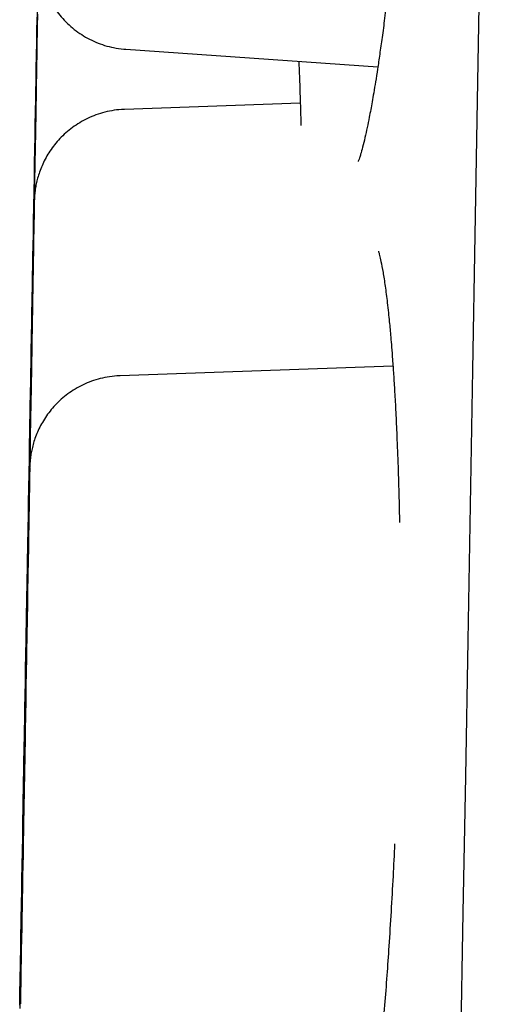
# Model space of a CAD drawing. Header units: millimetres. Extents: x 8 to 677, y 12 to 772.
# Tile 46 of 77: x 135.37 to 136.89, y 754.72 to 757.87. Entities that reach past the tile are written whole.
import ezdxf

# ---------------------------------------------------------------- set-up
doc = ezdxf.new("R2010")
doc.units = ezdxf.units.MM

msp = doc.modelspace()

# ---------------------------------------------------------------- linework, layer by layer
at = {"color": 7, "linetype": 'Continuous', "lineweight": 30}
for p, q in [((135.7103, 757.777), (136.5183, 757.7205)), ((136.2697, 757.6041), (135.7067, 757.5844)), ((136.5668, 756.7613), (135.6921, 756.7308))]:
    msp.add_line(p, q, dxfattribs=at)
at = {"color": 7, "linetype": 'Continuous', "lineweight": 30, "flags": 128}
for points in [[(136.8949, 760.952), (136.8878, 760.5468), (136.8807, 760.1375), (136.8735, 759.7244), (136.8662, 759.3077), (136.8589, 758.8878), (136.8515, 758.465), (136.8441, 758.0394), (136.8366, 757.6116), (136.8291, 757.1816), (136.8216, 756.7498), (136.814, 756.3166), (136.8065, 755.8821), (136.7989, 755.4468), (136.7912, 755.0109), (136.7836, 754.5746)], [(135.4163, 757.2573), (135.4173, 757.3135), (135.4183, 757.3693), (135.4192, 757.4247), (135.4202, 757.4793), (135.4211, 757.5329), (135.422, 757.5853), (135.4229, 757.6363), (135.4238, 757.6856), (135.4246, 757.7331), (135.4254, 757.7784), (135.4261, 757.8215), (135.4268, 757.8622), (135.4275, 757.9002)], [(135.4268, 757.8953), (135.4262, 757.8621), (135.4256, 757.8261), (135.4249, 757.7873), (135.4242, 757.7459), (135.4234, 757.7021), (135.4226, 757.6561), (135.4217, 757.6081), (135.4209, 757.5583), (135.42, 757.5069), (135.419, 757.4541), (135.4181, 757.4001), (135.4171, 757.3453), (135.4162, 757.2897), (135.4152, 757.2338), (135.4142, 757.1776), (135.4132, 757.1214), (135.4123, 757.0655), (135.4113, 757.0102), (135.4103, 756.9556), (135.4094, 756.902), (135.4085, 756.8495), (135.4076, 756.7986), (135.4068, 756.7493), (135.4059, 756.7018), (135.4051, 756.6565), (135.4044, 756.6134), (135.4037, 756.5727), (135.403, 756.5347), (135.4024, 756.4995), (135.4018, 756.4672), (135.4013, 756.438), (135.4009, 756.4119), (135.4005, 756.3892), (135.4002, 756.3699), (135.3999, 756.3542), (135.3997, 756.3419), (135.3995, 756.3333), (135.3995, 756.3283), (135.3994, 756.327)], [(135.3994, 756.327), (135.3995, 756.3294), (135.3996, 756.3355), (135.3998, 756.3451), (135.4, 756.3584), (135.4003, 756.3753), (135.4007, 756.3956), (135.4011, 756.4193), (135.4016, 756.4462), (135.4021, 756.4764), (135.4027, 756.5095), (135.4033, 756.5456), (135.404, 756.5844), (135.4047, 756.6258), (135.4055, 756.6696), (135.4063, 756.7156), (135.4071, 756.7636), (135.408, 756.8134), (135.4089, 756.8648), (135.4098, 756.9176), (135.4108, 756.9715), (135.4117, 757.0264), (135.4127, 757.0819), (135.4137, 757.1379), (135.4147, 757.1941), (135.4156, 757.2503), (135.4166, 757.3061), (135.4176, 757.3615), (135.4185, 757.4161), (135.4195, 757.4697), (135.4204, 757.5221), (135.4213, 757.5731), (135.4221, 757.6224), (135.4229, 757.6698), (135.4237, 757.7152), (135.4245, 757.7583), (135.4252, 757.799), (135.4258, 757.837), (135.4265, 757.8722)], [(135.4272, 757.8893), (135.4265, 757.8505), (135.4258, 757.8091), (135.425, 757.7653), (135.4242, 757.7193), (135.4234, 757.6713), (135.4225, 757.6215), (135.4216, 757.5701), (135.4207, 757.5173), (135.4198, 757.4633), (135.4188, 757.4085), (135.4178, 757.3529), (135.4169, 757.297), (135.4159, 757.2408), (135.4149, 757.1846), (135.4139, 757.1288), (135.413, 757.0734), (135.412, 757.0188), (135.4111, 756.9652), (135.4102, 756.9128), (135.4093, 756.8618), (135.4084, 756.8125), (135.4076, 756.765), (135.4068, 756.7197), (135.406, 756.6766), (135.4053, 756.6359), (135.4047, 756.5979), (135.4041, 756.5627), (135.4035, 756.5304), (135.403, 756.5012), (135.4025, 756.4751), (135.4022, 756.4524), (135.4018, 756.4332), (135.4016, 756.4174), (135.4013, 756.4051), (135.4012, 756.3965), (135.4011, 756.3915), (135.4011, 756.3902)], [(135.4159, 757.2431), (135.4168, 757.2907), (135.4176, 757.3379), (135.4184, 757.3846), (135.4192, 757.4305), (135.42, 757.4754), (135.4208, 757.5188), (135.4215, 757.5606), (135.4222, 757.6006), (135.4228, 757.6384), (135.4235, 757.6739), (135.424, 757.7069), (135.4246, 757.7371), (135.4251, 757.7643), (135.4255, 757.7885), (135.4259, 757.8094), (135.4262, 757.827), (135.4264, 757.841), (135.4266, 757.8515), (135.4267, 757.8584), (135.4268, 757.8616), (135.4268, 757.8612), (135.4267, 757.857), (135.4266, 757.8492), (135.4264, 757.8378), (135.4261, 757.8229), (135.4258, 757.8045), (135.4254, 757.7827), (135.425, 757.7578), (135.4245, 757.7297), (135.424, 757.6988), (135.4234, 757.6652), (135.4228, 757.6291), (135.4221, 757.5907), (135.4214, 757.5503), (135.4207, 757.508), (135.4199, 757.4642), (135.4191, 757.4191), (135.4183, 757.3729), (135.4175, 757.3261), (135.4167, 757.2787), (135.4158, 757.2312), (135.415, 757.1838), (135.4142, 757.1367), (135.4134, 757.0904), (135.4126, 757.045), (135.4118, 757.0008), (135.4111, 756.9582), (135.4103, 756.9172), (135.4097, 756.8783), (135.409, 756.8416), (135.4084, 756.8073), (135.4079, 756.7758), (135.4074, 756.747), (135.4069, 756.7213), (135.4065, 756.6987), (135.4062, 756.6795), (135.4059, 756.6637), (135.4057, 756.6514), (135.4055, 756.6427), (135.4054, 756.6376), (135.4054, 756.6362), (135.4054, 756.6385), (135.4055, 756.6445), (135.4057, 756.6541), (135.4059, 756.6673), (135.4062, 756.684), (135.4066, 756.7041), (135.407, 756.7275), (135.4074, 756.754), (135.4079, 756.7834), (135.4085, 756.8157), (135.4091, 756.8506), (135.4097, 756.8879), (135.4104, 756.9274), (135.4112, 756.9687), (135.4119, 757.0118), (135.4127, 757.0563), (135.4135, 757.102), (135.4143, 757.1485), (135.4151, 757.1957), (135.4159, 757.2431)], [(135.4143, 757.1799), (135.4151, 757.2274), (135.4159, 757.2747), (135.4168, 757.3214), (135.4176, 757.3673), (135.4183, 757.4121), (135.4191, 757.4556), (135.4198, 757.4974), (135.4205, 757.5374), (135.4212, 757.5752), (135.4218, 757.6107), (135.4224, 757.6437), (135.4229, 757.6739), (135.4234, 757.7011), (135.4238, 757.7253), (135.4242, 757.7462), (135.4245, 757.7637), (135.4248, 757.7778), (135.4249, 757.7883), (135.4251, 757.7952), (135.4251, 757.7984), (135.4251, 757.798), (135.4251, 757.7938), (135.4249, 757.786), (135.4247, 757.7746), (135.4245, 757.7597), (135.4242, 757.7412), (135.4238, 757.7195), (135.4233, 757.6946), (135.4229, 757.6665), (135.4223, 757.6356), (135.4217, 757.602), (135.4211, 757.5659), (135.4204, 757.5275), (135.4197, 757.4871), (135.419, 757.4448), (135.4182, 757.401), (135.4175, 757.3559), (135.4166, 757.3097), (135.4158, 757.2628), (135.415, 757.2155), (135.4142, 757.168), (135.4133, 757.1206), (135.4125, 757.0735), (135.4117, 757.0272), (135.4109, 756.9818), (135.4101, 756.9376), (135.4094, 756.8949), (135.4087, 756.854), (135.408, 756.8151), (135.4074, 756.7784), (135.4068, 756.7441), (135.4062, 756.7125), (135.4057, 756.6838), (135.4052, 756.6581), (135.4048, 756.6355), (135.4045, 756.6163), (135.4042, 756.6005), (135.404, 756.5882), (135.4039, 756.5795), (135.4038, 756.5744), (135.4037, 756.573), (135.4038, 756.5753), (135.4039, 756.5813), (135.404, 756.5909), (135.4043, 756.6041), (135.4046, 756.6208), (135.4049, 756.6409), (135.4053, 756.6643), (135.4058, 756.6908), (135.4063, 756.7202), (135.4068, 756.7525), (135.4074, 756.7874), (135.4081, 756.8247), (135.4088, 756.8641), (135.4095, 756.9055), (135.4102, 756.9486), (135.411, 756.9931), (135.4118, 757.0388), (135.4126, 757.0853), (135.4135, 757.1325), (135.4143, 757.1799)], [(135.3872, 755.5722), (135.3872, 755.5746), (135.3873, 755.5806), (135.3875, 755.5903), (135.3878, 755.6036), (135.3881, 755.6204), (135.3884, 755.6407), (135.3888, 755.6644), (135.3893, 755.6914), (135.3898, 755.7215), (135.3904, 755.7547), (135.3911, 755.7908), (135.3917, 755.8296), (135.3925, 755.871), (135.3932, 755.9148), (135.394, 755.9607), (135.3949, 756.0088), (135.3957, 756.0586), (135.3966, 756.11), (135.3976, 756.1628), (135.3985, 756.2167), (135.3995, 756.2716), (135.4004, 756.3271), (135.4014, 756.3831), (135.4024, 756.4393), (135.4034, 756.4954), (135.4044, 756.5513), (135.4053, 756.6067), (135.4063, 756.6613), (135.4072, 756.7149), (135.4081, 756.7673), (135.409, 756.8183), (135.4099, 756.8676), (135.4107, 756.915), (135.4115, 756.9604), (135.4122, 757.0035), (135.4129, 757.0441), (135.4136, 757.0821), (135.4142, 757.1174), (135.4148, 757.1497), (135.4153, 757.1789), (135.4157, 757.2049), (135.4161, 757.2276), (135.4164, 757.2469), (135.4167, 757.2627), (135.4169, 757.2749), (135.4171, 757.2835), (135.4172, 757.2885), (135.4172, 757.2898)], [(135.4172, 757.2898), (135.4172, 757.2898), (135.4171, 757.2874), (135.417, 757.2814), (135.4168, 757.2717), (135.4166, 757.2584), (135.4163, 757.2416), (135.4159, 757.2213), (135.4155, 757.1976), (135.4151, 757.1706), (135.4145, 757.1405), (135.4139, 757.1073), (135.4133, 757.0712), (135.4126, 757.0324), (135.4119, 756.991), (135.4111, 756.9473), (135.4103, 756.9013), (135.4095, 756.8532), (135.4086, 756.8034), (135.4077, 756.752), (135.4068, 756.6992), (135.4059, 756.6453), (135.4049, 756.5904), (135.4039, 756.5349), (135.4029, 756.4789), (135.402, 756.4227), (135.401, 756.3666), (135.4, 756.3107), (135.399, 756.2553), (135.3981, 756.2007), (135.3972, 756.1471), (135.3962, 756.0947), (135.3954, 756.0437), (135.3945, 755.9944), (135.3937, 755.947), (135.3929, 755.9016), (135.3921, 755.8585), (135.3914, 755.8179), (135.3908, 755.7799), (135.3902, 755.7446), (135.3896, 755.7123), (135.3891, 755.6831), (135.3886, 755.6571), (135.3882, 755.6344), (135.3879, 755.6151), (135.3876, 755.5993), (135.3874, 755.5871), (135.3873, 755.5785), (135.3872, 755.5735), (135.3872, 755.5722)], [(135.4011, 756.3902), (135.4011, 756.3902), (135.4011, 756.3926), (135.4013, 756.3987), (135.4014, 756.4084), (135.4017, 756.4216), (135.402, 756.4385), (135.4023, 756.4588), (135.4027, 756.4825), (135.4032, 756.5094), (135.4037, 756.5396), (135.4043, 756.5727), (135.405, 756.6088), (135.4056, 756.6476), (135.4064, 756.689), (135.4071, 756.7328), (135.4079, 756.7788), (135.4088, 756.8268), (135.4097, 756.8766), (135.4106, 756.928), (135.4115, 756.9808), (135.4124, 757.0348), (135.4134, 757.0896), (135.4143, 757.1451), (135.4153, 757.2011), (135.4163, 757.2573)], [(135.3833, 755.4239), (135.3834, 755.4263), (135.3835, 755.4324), (135.3836, 755.442), (135.3839, 755.4553), (135.3842, 755.4722), (135.3845, 755.4925), (135.3849, 755.5162), (135.3854, 755.5431), (135.386, 755.5733), (135.3865, 755.6064), (135.3872, 755.6425), (135.3879, 755.6813), (135.3886, 755.7227), (135.3893, 755.7665), (135.3901, 755.8125), (135.391, 755.8605), (135.3919, 755.9103), (135.3928, 755.9617), (135.3937, 756.0145), (135.3946, 756.0685), (135.3956, 756.1233), (135.3966, 756.1788), (135.3975, 756.2348), (135.3985, 756.291), (135.3995, 756.3472), (135.4005, 756.403), (135.4014, 756.4584), (135.4024, 756.513), (135.4033, 756.5666), (135.4042, 756.619), (135.4051, 756.67), (135.406, 756.7193), (135.4068, 756.7667), (135.4076, 756.8121), (135.4083, 756.8552), (135.4091, 756.8959), (135.4097, 756.9339), (135.4103, 756.9691), (135.4109, 757.0014), (135.4114, 757.0306), (135.4118, 757.0566), (135.4122, 757.0793), (135.4126, 757.0986), (135.4128, 757.1144), (135.413, 757.1267), (135.4132, 757.1353), (135.4133, 757.1403), (135.4133, 757.1416)], [(135.4133, 757.1416), (135.4133, 757.1415), (135.4132, 757.1392), (135.4131, 757.1331), (135.413, 757.1234), (135.4127, 757.1101), (135.4124, 757.0933), (135.4121, 757.073), (135.4116, 757.0493), (135.4112, 757.0224), (135.4106, 756.9922), (135.4101, 756.959), (135.4094, 756.923), (135.4087, 756.8842), (135.408, 756.8428), (135.4073, 756.799), (135.4064, 756.753), (135.4056, 756.705), (135.4047, 756.6552), (135.4038, 756.6038), (135.4029, 756.551), (135.402, 756.497), (135.401, 756.4422), (135.4, 756.3866), (135.3991, 756.3307), (135.3981, 756.2745), (135.3971, 756.2183), (135.3961, 756.1624), (135.3952, 756.1071), (135.3942, 756.0525), (135.3933, 755.9989), (135.3924, 755.9465), (135.3915, 755.8955), (135.3906, 755.8462), (135.3898, 755.7987), (135.389, 755.7534), (135.3883, 755.7103), (135.3875, 755.6696), (135.3869, 755.6316), (135.3863, 755.5964), (135.3857, 755.5641), (135.3852, 755.5349), (135.3848, 755.5088), (135.3844, 755.4861), (135.384, 755.4669), (135.3838, 755.4511), (135.3836, 755.4388), (135.3834, 755.4302), (135.3833, 755.4252), (135.3833, 755.4239)], [(135.402, 756.4251), (135.4029, 756.4726), (135.4037, 756.5199), (135.4045, 756.5666), (135.4053, 756.6125), (135.4061, 756.6573), (135.4068, 756.7008), (135.4076, 756.7426), (135.4083, 756.7826), (135.4089, 756.8204), (135.4096, 756.8559), (135.4101, 756.8888), (135.4107, 756.919), (135.4111, 756.9463), (135.4116, 756.9705), (135.4119, 756.9914), (135.4123, 757.0089), (135.4125, 757.023), (135.4127, 757.0335), (135.4128, 757.0404), (135.4129, 757.0436), (135.4129, 757.0431), (135.4128, 757.039), (135.4127, 757.0312), (135.4125, 757.0198), (135.4122, 757.0048), (135.4119, 756.9864), (135.4115, 756.9647), (135.4111, 756.9397), (135.4106, 756.9117), (135.4101, 756.8808), (135.4095, 756.8472), (135.4089, 756.8111), (135.4082, 756.7727), (135.4075, 756.7322), (135.4067, 756.69), (135.406, 756.6461), (135.4052, 756.601), (135.4044, 756.5549), (135.4036, 756.508), (135.4027, 756.4607), (135.4019, 756.4131), (135.4011, 756.3657), (135.4003, 756.3187), (135.3995, 756.2723), (135.3987, 756.2269), (135.3979, 756.1828), (135.3971, 756.1401), (135.3964, 756.0992), (135.3957, 756.0603), (135.3951, 756.0236), (135.3945, 755.9893), (135.394, 755.9577), (135.3934, 755.929), (135.393, 755.9032), (135.3926, 755.8807), (135.3923, 755.8614), (135.392, 755.8456), (135.3918, 755.8333), (135.3916, 755.8246), (135.3915, 755.8196), (135.3915, 755.8182), (135.3915, 755.8205), (135.3916, 755.8265), (135.3918, 755.8361), (135.392, 755.8493), (135.3923, 755.866), (135.3926, 755.8861), (135.393, 755.9094), (135.3935, 755.9359), (135.394, 755.9654), (135.3946, 755.9977), (135.3952, 756.0326), (135.3958, 756.0699), (135.3965, 756.1093), (135.3972, 756.1507), (135.398, 756.1938), (135.3988, 756.2383), (135.3996, 756.2839), (135.4004, 756.3305), (135.4012, 756.3776), (135.402, 756.4251)], [(135.3981, 756.2768), (135.399, 756.3243), (135.3998, 756.3716), (135.4006, 756.4183), (135.4014, 756.4642), (135.4022, 756.509), (135.403, 756.5525), (135.4037, 756.5943), (135.4044, 756.6343), (135.4051, 756.6721), (135.4057, 756.7076), (135.4063, 756.7406), (135.4068, 756.7708), (135.4073, 756.798), (135.4077, 756.8222), (135.4081, 756.8431), (135.4084, 756.8606), (135.4086, 756.8747), (135.4088, 756.8852), (135.4089, 756.8921), (135.409, 756.8953), (135.409, 756.8949), (135.4089, 756.8907), (135.4088, 756.8829), (135.4086, 756.8715), (135.4083, 756.8566), (135.408, 756.8382), (135.4076, 756.8164), (135.4072, 756.7915), (135.4067, 756.7634), (135.4062, 756.7325), (135.4056, 756.6989), (135.405, 756.6628), (135.4043, 756.6244), (135.4036, 756.584), (135.4029, 756.5417), (135.4021, 756.4979), (135.4013, 756.4528), (135.4005, 756.4066), (135.3997, 756.3597), (135.3989, 756.3124), (135.398, 756.2649), (135.3972, 756.2175), (135.3964, 756.1704), (135.3956, 756.1241), (135.3948, 756.0787), (135.394, 756.0345), (135.3933, 755.9918), (135.3925, 755.9509), (135.3919, 755.912), (135.3912, 755.8753), (135.3906, 755.841), (135.3901, 755.8094), (135.3896, 755.7807), (135.3891, 755.755), (135.3887, 755.7324), (135.3884, 755.7132), (135.3881, 755.6974), (135.3879, 755.6851), (135.3877, 755.6764), (135.3876, 755.6713), (135.3876, 755.6699), (135.3876, 755.6722), (135.3877, 755.6782), (135.3879, 755.6878), (135.3881, 755.701), (135.3884, 755.7177), (135.3888, 755.7378), (135.3892, 755.7612), (135.3896, 755.7877), (135.3901, 755.8171), (135.3907, 755.8494), (135.3913, 755.8843), (135.392, 755.9216), (135.3926, 755.961), (135.3934, 756.0024), (135.3941, 756.0455), (135.3949, 756.09), (135.3957, 756.1357), (135.3965, 756.1822), (135.3973, 756.2294), (135.3981, 756.2768)], [(135.3726, 754.7185), (135.3727, 754.7209), (135.3728, 754.727), (135.3729, 754.7366), (135.3732, 754.7499), (135.3735, 754.7668), (135.3738, 754.7871), (135.3743, 754.8108), (135.3747, 754.8377), (135.3753, 754.8679), (135.3758, 754.901), (135.3765, 754.9371), (135.3772, 754.9759), (135.3779, 755.0173), (135.3786, 755.0611), (135.3795, 755.1071), (135.3803, 755.1551), (135.3812, 755.2049), (135.3821, 755.2563), (135.383, 755.3091), (135.3839, 755.363), (135.3849, 755.4179), (135.3859, 755.4734), (135.3868, 755.5294), (135.3878, 755.5856), (135.3888, 755.6418), (135.3898, 755.6976), (135.3907, 755.753), (135.3917, 755.8076), (135.3926, 755.8612), (135.3935, 755.9136), (135.3944, 755.9646), (135.3953, 756.0139), (135.3961, 756.0613), (135.3969, 756.1067), (135.3977, 756.1498), (135.3984, 756.1905), (135.399, 756.2285), (135.3996, 756.2637), (135.4002, 756.296), (135.4007, 756.3252), (135.4011, 756.3512), (135.4015, 756.3739), (135.4019, 756.3932), (135.4021, 756.409), (135.4023, 756.4213), (135.4025, 756.4299), (135.4026, 756.4349), (135.4026, 756.4362)], [(135.4026, 756.4362), (135.4026, 756.4361), (135.4025, 756.4338), (135.4024, 756.4277), (135.4023, 756.418), (135.402, 756.4047), (135.4017, 756.3879), (135.4014, 756.3676), (135.401, 756.3439), (135.4005, 756.317), (135.3999, 756.2868), (135.3994, 756.2536), (135.3987, 756.2176), (135.3981, 756.1788), (135.3973, 756.1374), (135.3966, 756.0936), (135.3958, 756.0476), (135.3949, 755.9996), (135.394, 755.9498), (135.3931, 755.8984), (135.3922, 755.8456), (135.3913, 755.7916), (135.3903, 755.7368), (135.3893, 755.6812), (135.3884, 755.6253), (135.3874, 755.5691), (135.3864, 755.5129), (135.3854, 755.457), (135.3845, 755.4017), (135.3835, 755.3471), (135.3826, 755.2935), (135.3817, 755.241), (135.3808, 755.1901), (135.3799, 755.1408), (135.3791, 755.0933), (135.3783, 755.048), (135.3776, 755.0049), (135.3769, 754.9642), (135.3762, 754.9262), (135.3756, 754.891), (135.375, 754.8587), (135.3745, 754.8295), (135.3741, 754.8034), (135.3737, 754.7807), (135.3733, 754.7615), (135.3731, 754.7457), (135.3729, 754.7334), (135.3727, 754.7248), (135.3726, 754.7198), (135.3726, 754.7185)], [(135.3968, 756.2135), (135.3968, 756.2135), (135.3967, 756.2111), (135.3966, 756.205), (135.3964, 756.1954), (135.3962, 756.1821), (135.3959, 756.1652), (135.3955, 756.1449), (135.3951, 756.1213), (135.3946, 756.0943), (135.3941, 756.0641), (135.3935, 756.031), (135.3929, 755.9949), (135.3922, 755.9561), (135.3915, 755.9147), (135.3907, 755.8709), (135.3899, 755.8249), (135.3891, 755.7769), (135.3882, 755.7271), (135.3873, 755.6757), (135.3864, 755.6229), (135.3854, 755.569), (135.3845, 755.5141), (135.3835, 755.4586), (135.3825, 755.4026), (135.3816, 755.3464), (135.3806, 755.2902), (135.3796, 755.2344), (135.3786, 755.179), (135.3777, 755.1244), (135.3767, 755.0708), (135.3758, 755.0184), (135.3749, 754.9674), (135.3741, 754.9181), (135.3733, 754.8707), (135.3725, 754.8253), (135.3717, 754.7822), (135.371, 754.7415), (135.3704, 754.7035)], [(135.3706, 754.7144), (135.3713, 754.7532), (135.3721, 754.7946), (135.3728, 754.8384), (135.3736, 754.8844), (135.3745, 754.9324), (135.3753, 754.9822), (135.3762, 755.0337), (135.3772, 755.0864), (135.3781, 755.1404), (135.3791, 755.1952), (135.38, 755.2508), (135.381, 755.3067), (135.382, 755.3629), (135.383, 755.4191), (135.3839, 755.475), (135.3849, 755.5303), (135.3859, 755.5849), (135.3868, 755.6385), (135.3877, 755.691), (135.3886, 755.7419), (135.3895, 755.7912), (135.3903, 755.8387), (135.3911, 755.884), (135.3918, 755.9271), (135.3925, 755.9678), (135.3932, 756.0058), (135.3938, 756.041), (135.3944, 756.0733), (135.3949, 756.1025), (135.3953, 756.1286), (135.3957, 756.1513), (135.396, 756.1706), (135.3963, 756.1864), (135.3965, 756.1986), (135.3967, 756.2072), (135.3967, 756.2122), (135.3968, 756.2135)], [(135.3983, 756.1902), (135.3983, 756.1888), (135.3982, 756.1837), (135.398, 756.175), (135.3978, 756.1627), (135.3976, 756.1469), (135.3972, 756.1276), (135.3968, 756.1051), (135.3964, 756.0793), (135.3959, 756.0506), (135.3953, 756.019), (135.3948, 755.9847), (135.3941, 755.948), (135.3934, 755.9091), (135.3927, 755.8682), (135.392, 755.8255), (135.3912, 755.7813), (135.3904, 755.7359), (135.3896, 755.6896), (135.3888, 755.6425), (135.388, 755.5951), (135.3871, 755.5476), (135.3863, 755.5003), (135.3855, 755.4534), (135.3847, 755.4072), (135.3839, 755.3621), (135.3831, 755.3183), (135.3824, 755.276), (135.3817, 755.2356), (135.381, 755.1972), (135.3804, 755.1611), (135.3798, 755.1275), (135.3792, 755.0966), (135.3788, 755.0686), (135.3783, 755.0436), (135.3779, 755.0219), (135.3776, 755.0035), (135.3773, 754.9885), (135.3771, 754.9771), (135.377, 754.9693), (135.3769, 754.9652), (135.3769, 754.9648), (135.377, 754.968), (135.3771, 754.9749), (135.3773, 754.9854), (135.3775, 754.9995), (135.3778, 755.017), (135.3782, 755.0379), (135.3786, 755.0621), (135.3791, 755.0894), (135.3796, 755.1196), (135.3802, 755.1525), (135.3808, 755.188), (135.3814, 755.2259), (135.3821, 755.2658), (135.3829, 755.3077), (135.3836, 755.3511), (135.3844, 755.3959), (135.3852, 755.4418), (135.386, 755.4886), (135.3868, 755.5358), (135.3877, 755.5833), (135.3885, 755.6308), (135.3893, 755.6779), (135.3901, 755.7245), (135.3909, 755.7701), (135.3917, 755.8146), (135.3925, 755.8577), (135.3932, 755.8991), (135.3939, 755.9386), (135.3945, 755.9758), (135.3951, 756.0107), (135.3957, 756.043), (135.3962, 756.0725), (135.3967, 756.099), (135.3971, 756.1223), (135.3974, 756.1424), (135.3977, 756.1591), (135.398, 756.1723), (135.3981, 756.1819), (135.3983, 756.1879), (135.3983, 756.1902)], [(135.3816, 755.3488), (135.3824, 755.3963), (135.3833, 755.4435), (135.3841, 755.4903), (135.3849, 755.5362), (135.3857, 755.581), (135.3864, 755.6244), (135.3872, 755.6663), (135.3879, 755.7062), (135.3885, 755.7441), (135.3892, 755.7796), (135.3897, 755.8125), (135.3903, 755.8427), (135.3907, 755.87), (135.3912, 755.8941), (135.3915, 755.915), (135.3918, 755.9326), (135.3921, 755.9466), (135.3923, 755.9571), (135.3924, 755.964), (135.3925, 755.9673), (135.3925, 755.9668), (135.3924, 755.9626), (135.3923, 755.9548), (135.3921, 755.9434), (135.3918, 755.9285), (135.3915, 755.9101), (135.3911, 755.8883), (135.3907, 755.8634), (135.3902, 755.8354), (135.3897, 755.8045), (135.3891, 755.7709), (135.3884, 755.7347), (135.3878, 755.6963), (135.3871, 755.6559), (135.3863, 755.6136), (135.3856, 755.5698), (135.3848, 755.5247), (135.384, 755.4786), (135.3832, 755.4317), (135.3823, 755.3843), (135.3815, 755.3368), (135.3807, 755.2894), (135.3799, 755.2424), (135.3791, 755.196), (135.3783, 755.1506), (135.3775, 755.1064), (135.3767, 755.0638), (135.376, 755.0228), (135.3753, 754.9839), (135.3747, 754.9472), (135.3741, 754.913), (135.3735, 754.8814), (135.373, 754.8526), (135.3726, 754.8269), (135.3722, 754.8043), (135.3718, 754.7851), (135.3716, 754.7693), (135.3714, 754.757), (135.3712, 754.7483), (135.3711, 754.7432), (135.3711, 754.7418), (135.3711, 754.7442), (135.3712, 754.7501), (135.3714, 754.7597), (135.3716, 754.7729), (135.3719, 754.7896), (135.3722, 754.8097), (135.3726, 754.8331), (135.3731, 754.8596), (135.3736, 754.8891), (135.3742, 754.9213), (135.3748, 754.9562), (135.3754, 754.9935), (135.3761, 755.033), (135.3768, 755.0744), (135.3776, 755.1174), (135.3784, 755.1619), (135.3792, 755.2076), (135.38, 755.2541), (135.3808, 755.3013), (135.3816, 755.3488)]]:
    msp.add_lwpolyline(points, dxfattribs=at)
at = {"color": 7, "linetype": 'Continuous', "lineweight": 30}
for points, knots in [([(136.5749, 758.1824), (136.5728, 758.1616), (136.5673, 758.1066), (136.5585, 758.0277), (136.5489, 757.9465), (136.5403, 757.8775), (136.5321, 757.816), (136.5245, 757.7619), (136.5175, 757.7146), (136.5111, 757.6738), (136.5053, 757.6388), (136.5002, 757.6092), (136.4954, 757.5828), (136.4901, 757.5552), (136.4839, 757.5248), (136.4768, 757.4925), (136.4696, 757.4631), (136.4638, 757.4423), (136.4596, 757.429), (136.4565, 757.42), (136.4551, 757.4166), (136.4555, 757.417), (136.4555, 757.417)], [0, 0, 0, 0, 0.05138, 0.136054, 0.205193, 0.270522, 0.331335, 0.387629, 0.439399, 0.486639, 0.529343, 0.567505, 0.601446, 0.637572, 0.68928, 0.748253, 0.812765, 0.873934, 0.912141, 0.948462, 0.988367, 1, 1, 1, 1]), ([(135.4312, 758.0779), (135.4312, 758.0778), (135.4312, 758.0773), (135.4312, 758.075), (135.4313, 758.0697), (135.4317, 758.0555), (135.4338, 758.0339), (135.4391, 758.0063), (135.4466, 757.98), (135.4563, 757.9552), (135.468, 757.9315), (135.482, 757.9084), (135.4987, 757.8859), (135.5179, 757.8647), (135.5393, 757.8451), (135.5627, 757.8275), (135.5879, 757.8122), (135.6146, 757.7994), (135.6425, 757.7891), (135.6722, 757.7817), (135.695, 757.7777), (135.7081, 757.7773), (135.7103, 757.7773)], [0, 0, 0, 0, 0.0015355, 0.0070537, 0.0191688, 0.0373522, 0.101272, 0.1623595, 0.2234981, 0.2817473, 0.3383032, 0.3983879, 0.4603491, 0.5235466, 0.5875647, 0.6521428, 0.7171124, 0.7823603, 0.8478078, 0.9133974, 0.9854873, 1, 1, 1, 1]), ([(135.4258, 757.87), (135.4258, 757.8699), (135.4258, 757.8695), (135.4258, 757.8671), (135.4258, 757.862), (135.426, 757.8575), (135.4261, 757.855)], [0, 0, 0, 0, 0.042215, 0.193929, 0.527012, 1, 1, 1, 1]), ([(136.2647, 757.7382), (136.2648, 757.7366), (136.266, 757.7138), (136.2679, 757.6631), (136.2701, 757.5967), (136.2713, 757.5506), (136.2717, 757.5331)], [0, 0, 0, 0, 0.026854, 0.384742, 0.767088, 1, 1, 1, 1]), ([(135.7066, 757.5841), (135.7032, 757.584), (135.6894, 757.584), (135.6657, 757.5806), (135.6361, 757.574), (135.608, 757.5646), (135.5814, 757.5527), (135.5567, 757.5386), (135.5339, 757.5227), (135.5131, 757.5051), (135.4945, 757.4863), (135.4781, 757.4665), (135.4638, 757.446), (135.4518, 757.4252), (135.4418, 757.4045), (135.4339, 757.3842), (135.4278, 757.3647), (135.4234, 757.3466), (135.4205, 757.3303), (135.4187, 757.3164), (135.4178, 757.3059), (135.4175, 757.299), (135.4173, 757.2952), (135.4173, 757.2936), (135.4173, 757.2932), (135.4172, 757.293)], [0, 0, 0, 0, 0.023, 0.091023, 0.157624, 0.222866, 0.286776, 0.349354, 0.410574, 0.470382, 0.528694, 0.585396, 0.640328, 0.693283, 0.743988, 0.792086, 0.837106, 0.878437, 0.915279, 0.946588, 0.970738, 0.98493, 0.992683, 0.997384, 1, 1, 1, 1]), ([(135.4138, 757.1547), (135.4137, 757.1531), (135.4136, 757.1502), (135.4134, 757.147), (135.4134, 757.1454), (135.4134, 757.1449), (135.4134, 757.1448)], [0, 0, 0, 0, 0.419272, 0.718047, 0.899183, 1, 1, 1, 1]), ([(136.5205, 757.1304), (136.5204, 757.1301), (136.5204, 757.1295), (136.524, 757.1169), (136.5287, 757.0965), (136.535, 757.0638), (136.5419, 757.0191), (136.5477, 756.9738), (136.5521, 756.9344), (136.555, 756.9059), (136.5574, 756.88), (136.5598, 756.8529), (136.5625, 756.8207), (136.5655, 756.7811), (136.5688, 756.7335), (136.5723, 756.6774), (136.5759, 756.6121), (136.5796, 756.5325), (136.5831, 756.4413), (136.586, 756.3484), (136.5872, 756.2873), (136.5877, 756.2607)], [0, 0, 0, 0, 0.040603, 0.09894, 0.155986, 0.230004, 0.303321, 0.37655, 0.416338, 0.449707, 0.476645, 0.503809, 0.536806, 0.575631, 0.620269, 0.670696, 0.726879, 0.788728, 0.86698, 0.942039, 1, 1, 1, 1]), ([(135.6921, 756.7304), (135.6886, 756.7304), (135.6748, 756.7303), (135.6511, 756.7269), (135.6215, 756.7204), (135.5934, 756.7109), (135.5669, 756.699), (135.5421, 756.685), (135.5193, 756.669), (135.4986, 756.6515), (135.4799, 756.6326), (135.4635, 756.6128), (135.4493, 756.5923), (135.4372, 756.5715), (135.4272, 756.5508), (135.4193, 756.5305), (135.4132, 756.5111), (135.4088, 756.4929), (135.4059, 756.4766), (135.4042, 756.4628), (135.4033, 756.4523), (135.4029, 756.4453), (135.4027, 756.4416), (135.4027, 756.44), (135.4027, 756.4395), (135.4027, 756.4394)], [0, 0, 0, 0, 0.023007, 0.091029, 0.15763, 0.222871, 0.286781, 0.349359, 0.410578, 0.470385, 0.528698, 0.585399, 0.64033, 0.693285, 0.74399, 0.792087, 0.837107, 0.878438, 0.915279, 0.946588, 0.970738, 0.98493, 0.992683, 0.997384, 1, 1, 1, 1]), ([(135.4011, 756.3865), (135.4011, 756.3863), (135.401, 756.3856), (135.4011, 756.3825), (135.4011, 756.3787), (135.4012, 756.3758), (135.4013, 756.3751)], [0, 0, 0, 0, 0.099501, 0.311341, 0.836837, 1, 1, 1, 1]), ([(135.3994, 756.3234), (135.3994, 756.3233), (135.3994, 756.3228), (135.3994, 756.3205), (135.3995, 756.3152), (135.3995, 756.3088), (135.4, 756.3043), (135.4002, 756.3025)], [0, 0, 0, 0, 0.031198, 0.143317, 0.389472, 0.758922, 1, 1, 1, 1]), ([(135.3972, 756.2254), (135.3972, 756.2242), (135.397, 756.2218), (135.3969, 756.2189), (135.3969, 756.2173), (135.3968, 756.2169), (135.3968, 756.2167)], [0, 0, 0, 0, 0.35122, 0.685007, 0.887369, 1, 1, 1, 1]), ([(135.3871, 755.5685), (135.3871, 755.5684), (135.3871, 755.568), (135.3871, 755.5657), (135.3871, 755.5627), (135.3872, 755.5605), (135.3872, 755.5601)], [0, 0, 0, 0, 0.0711702, 0.3269435, 0.8884848, 1, 1, 1, 1]), ([(135.3833, 755.4203), (135.3833, 755.4202), (135.3833, 755.4197), (135.3833, 755.4174), (135.3833, 755.4121), (135.3835, 755.4044), (135.3841, 755.3985), (135.3845, 755.3953)], [0, 0, 0, 0, 0.026356, 0.121076, 0.329031, 0.641147, 1, 1, 1, 1]), ([(136.5721, 755.2309), (136.5704, 755.1963), (136.567, 755.1231), (136.5608, 755.0136), (136.5541, 754.9073), (136.5471, 754.8072), (136.5398, 754.7114), (136.5323, 754.6233), (136.5249, 754.5433), (136.5176, 754.4714), (136.5098, 754.4009), (136.5018, 754.3346), (136.4939, 754.2753), (136.4866, 754.2248), (136.4799, 754.1831), (136.4743, 754.1509), (136.4697, 754.1262), (136.4658, 754.1061), (136.4619, 754.0876), (136.4578, 754.0693), (136.4537, 754.0525), (136.4499, 754.0382), (136.4463, 754.026), (136.4434, 754.0166), (136.4415, 754.0115), (136.4419, 754.0118), (136.442, 754.0119)], [0, 0, 0, 0, 0.055575, 0.117699, 0.179906, 0.233987, 0.29134, 0.35197, 0.3996, 0.449076, 0.500398, 0.553346, 0.603319, 0.648483, 0.688849, 0.724423, 0.749436, 0.772172, 0.79667, 0.823501, 0.853432, 0.882358, 0.914951, 0.951072, 0.985683, 1, 1, 1, 1])]:
    msp.add_open_spline(points, degree=3, knots=knots, dxfattribs=at)

doc.saveas('drawing.dxf')
